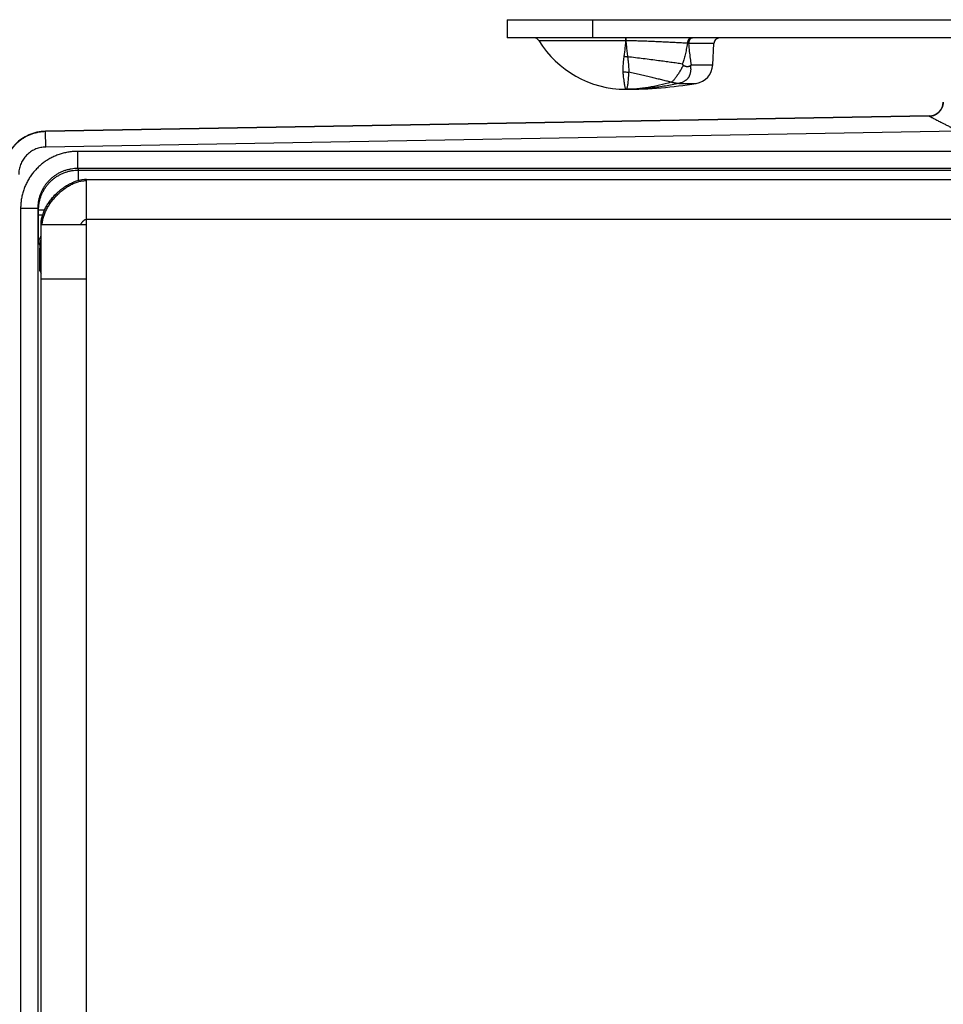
# Model space of a CAD drawing. Header units: inches. Extents: x 0.2 to 16.8, y 0.1 to 10.8.
# Tile 5 of 23: x 2.4 to 4, y 4 to 5.7. Entities that reach past the tile are written whole.
import ezdxf

# ---------------------------------------------------------------- set-up
doc = ezdxf.new("R2010")
doc.units = ezdxf.units.IN
doc.header["$LTSCALE"] = 0.935
doc.header["$MEASUREMENT"] = 0
doc.layers.get('0').update_dxf_attribs({"linetype": 'CONTINUOUS'})

msp = doc.modelspace()

# ---------------------------------------------------------------- linework, layer by layer
at = {"color": 7, "linetype": 'CONTINUOUS'}
for p, q in [((3.206, 5.7248), (3.206, 5.6928)), ((3.206, 5.7248), (4.3359, 5.7248)), ((3.356, 5.7248), (3.356, 5.6928)), ((4.0288, 5.6928), (3.206, 5.6928)), ((3.4137, 5.688), (3.2618, 5.688)), ((3.5685, 5.6833), (3.5243, 5.6833)), ((3.5665, 5.6457), (3.5685, 5.6833)), ((3.5286, 5.6457), (3.5665, 5.6457)), ((3.507, 5.613), (3.5374, 5.613)), ((3.9676, 5.5684), (3.9682, 5.5696)), ((3.9462, 5.5561), (2.3967, 5.5291)), ((3.9462, 5.5556), (2.3967, 5.5285)), ((3.9462, 5.5561), (3.9462, 5.5556)), ((2.3967, 5.5285), (2.3967, 5.5291)), ((2.3972, 5.5015), (2.3967, 5.5285)), ((3.9969, 5.5294), (2.3972, 5.5015)), ((2.4533, 5.4639), (2.4533, 5.4939)), ((4.0015, 5.4939), (2.4533, 5.4939)), ((2.4533, 5.4639), (2.4547, 5.461)), ((4.0015, 5.4639), (2.4533, 5.4639)), ((2.4547, 5.4428), (2.4547, 5.461)), ((2.4547, 5.461), (4.3374, 5.461)), ((2.469, 2.5518), (2.469, 5.4448)), ((2.469, 5.4448), (4.364, 5.4448)), ((2.469, 5.4448), (2.469, 5.4448)), ((2.3533, 5.3939), (2.3533, 2.6027)), ((2.3833, 5.3939), (2.3533, 5.3939)), ((2.3833, 5.3939), (2.3833, 2.6027)), ((2.3833, 5.3939), (2.3847, 5.391)), ((2.3847, 5.3823), (2.3847, 5.391)), ((2.3953, 5.391), (2.3847, 5.391)), ((2.3919, 5.3823), (2.3847, 5.3823)), ((2.469, 5.3748), (4.443, 5.3748)), ((2.389, 2.6318), (2.389, 5.3648)), ((2.469, 5.3648), (2.389, 5.3648)), ((2.3851, 5.3324), (2.3867, 5.3292)), ((2.3867, 5.3292), (2.3867, 5.3244)), ((2.3867, 5.3292), (2.389, 5.3292)), ((2.3867, 5.3244), (2.389, 5.3244)), ((2.3871, 5.2844), (2.389, 5.2805)), ((2.469, 5.2698), (2.389, 5.2698))]:
    msp.add_line(p, q, dxfattribs=at)
for points in [[(3.9708, 5.5801), (3.9706, 5.5779), (3.9702, 5.5751), (3.9694, 5.5724), (3.9682, 5.5696)], [(2.469, 5.4448), (2.465, 5.4446), (2.4603, 5.4441), (2.4554, 5.443), (2.4504, 5.4416), (2.4457, 5.4399)]]:
    msp.add_lwpolyline(points, dxfattribs=at)
for centre, radius, start, end in [((3.2533, 5.6828), 0.01, 31.4985, 90), ((3.414, 5.7813), 0.1785, 211.4985, 270), ((3.5785, 5.6828), 0.01, 90, 177), ((3.5316, 5.6475), 0.035, 279.4651, 357), ((3.414, 6.3528), 0.75, 270, 279.4651), ((3.9458, 5.5811), 0.025, 270.9999, 357.735), ((2.398, 5.4541), 0.075, 91, 180)]:
    msp.add_arc(centre, radius, start, end, dxfattribs=at)
for points, knots in [([(3.4137, 5.688), (3.4135, 5.6848), (3.413, 5.6786), (3.412, 5.6694), (3.4113, 5.6635), (3.4109, 5.6606)], [0, 0, 0, 0, 0.346904, 0.680973, 1, 1, 1, 1]), ([(3.4137, 5.6928), (3.4137, 5.6928), (3.4137, 5.6926), (3.4137, 5.6924), (3.4137, 5.692), (3.4137, 5.6915), (3.4137, 5.6908), (3.4137, 5.69), (3.4137, 5.689), (3.4137, 5.6884), (3.4137, 5.688)], [0, 0, 0, 0, 0.017041, 0.067866, 0.151652, 0.267035, 0.412141, 0.584607, 0.781629, 1, 1, 1, 1]), ([(3.4143, 5.688), (3.4143, 5.688), (3.4141, 5.688), (3.4139, 5.688), (3.4138, 5.688), (3.4137, 5.688)], [0, 0, 0, 0, 0.333321, 0.666656, 1, 1, 1, 1]), ([(3.4142, 5.6928), (3.4142, 5.6928), (3.4142, 5.6926), (3.4143, 5.6924), (3.4143, 5.692), (3.4143, 5.6915), (3.4143, 5.6908), (3.4143, 5.6899), (3.4143, 5.689), (3.4143, 5.6883), (3.4143, 5.688)], [0, 0, 0, 0, 0.017582, 0.068544, 0.152358, 0.267703, 0.412714, 0.585037, 0.781867, 1, 1, 1, 1]), ([(3.5222, 5.6834), (3.5195, 5.6835), (3.5139, 5.6838), (3.5052, 5.6843), (3.4961, 5.6848), (3.4866, 5.6853), (3.4768, 5.6858), (3.4667, 5.6862), (3.4564, 5.6867), (3.446, 5.6871), (3.4355, 5.6874), (3.4249, 5.6877), (3.4179, 5.6879), (3.4143, 5.688)], [0, 0, 0, 0, 0.075549, 0.156061, 0.240857, 0.329227, 0.42043, 0.513898, 0.609336, 0.706381, 0.804349, 0.902479, 1, 1, 1, 1]), ([(3.4143, 5.688), (3.4146, 5.6849), (3.4151, 5.6786), (3.416, 5.6692), (3.4168, 5.6629), (3.4173, 5.6597)], [0, 0, 0, 0, 0.32992, 0.662029, 1, 1, 1, 1]), ([(3.5222, 5.6834), (3.5216, 5.6798), (3.5204, 5.673), (3.5182, 5.6634), (3.5159, 5.6549), (3.5141, 5.6495), (3.5132, 5.647)], [0, 0, 0, 0, 0.292238, 0.55297, 0.786746, 1, 1, 1, 1]), ([(3.5289, 5.6928), (3.5286, 5.6928), (3.528, 5.6927), (3.527, 5.6924), (3.5262, 5.692), (3.5254, 5.6913), (3.5246, 5.6905), (3.5239, 5.6896), (3.5234, 5.6885), (3.5229, 5.6873), (3.5225, 5.686), (3.5223, 5.6847), (3.5222, 5.6838), (3.5222, 5.6834)], [0, 0, 0, 0, 0.073113, 0.14785, 0.225617, 0.307453, 0.393969, 0.48536, 0.581452, 0.681767, 0.785584, 0.892004, 1, 1, 1, 1]), ([(3.5243, 5.6833), (3.5241, 5.6833), (3.5236, 5.6833), (3.5229, 5.6833), (3.5224, 5.6834), (3.5222, 5.6834)], [0, 0, 0, 0, 0.327241, 0.660619, 1, 1, 1, 1]), ([(3.5292, 5.6923), (3.529, 5.6922), (3.5284, 5.6919), (3.5276, 5.6913), (3.5268, 5.6905), (3.5261, 5.6895), (3.5255, 5.6885), (3.525, 5.6873), (3.5246, 5.686), (3.5244, 5.6847), (3.5243, 5.6838), (3.5243, 5.6833)], [0, 0, 0, 0, 0.064405, 0.165721, 0.271883, 0.383131, 0.499311, 0.619937, 0.744256, 0.87131, 1, 1, 1, 1]), ([(3.5243, 5.6833), (3.5247, 5.6786), (3.5254, 5.6698), (3.5269, 5.6572), (3.528, 5.6494), (3.5286, 5.6457)], [0, 0, 0, 0, 0.372072, 0.704608, 1, 1, 1, 1]), ([(3.5314, 5.6928), (3.5311, 5.6928), (3.5304, 5.6927), (3.5298, 5.6925), (3.5295, 5.6924)], [0, 0, 0, 0, 0.495586, 1, 1, 1, 1]), ([(3.4109, 5.6606), (3.4105, 5.6582), (3.41, 5.6537), (3.4093, 5.6474), (3.4089, 5.642), (3.4088, 5.6374), (3.4089, 5.6347), (3.409, 5.6334)], [0, 0, 0, 0, 0.265126, 0.497765, 0.694153, 0.859891, 1, 1, 1, 1]), ([(3.4109, 5.6606), (3.4116, 5.6605), (3.413, 5.6604), (3.4152, 5.6601), (3.4166, 5.6599), (3.4173, 5.6597)], [0, 0, 0, 0, 0.333182, 0.666628, 1, 1, 1, 1]), ([(3.5132, 5.647), (3.51, 5.6475), (3.5033, 5.6485), (3.493, 5.65), (3.4824, 5.6515), (3.4708, 5.653), (3.4582, 5.6546), (3.4447, 5.6563), (3.4311, 5.658), (3.4219, 5.6592), (3.4173, 5.6597)], [0, 0, 0, 0, 0.102442, 0.209515, 0.320699, 0.43547, 0.57282, 0.713343, 0.856062, 1, 1, 1, 1]), ([(3.4173, 5.6597), (3.4176, 5.6573), (3.4182, 5.6528), (3.4188, 5.6465), (3.4192, 5.6411), (3.4194, 5.6365), (3.4193, 5.6338), (3.4192, 5.6325)], [0, 0, 0, 0, 0.269567, 0.499077, 0.694619, 0.860896, 1, 1, 1, 1]), ([(3.5146, 5.6454), (3.5144, 5.6456), (3.5141, 5.646), (3.5137, 5.6465), (3.5134, 5.6469), (3.5132, 5.647)], [0, 0, 0, 0, 0.336894, 0.670231, 1, 1, 1, 1]), ([(3.5275, 5.6444), (3.5276, 5.6445), (3.5278, 5.6448), (3.5282, 5.6452), (3.5285, 5.6455), (3.5286, 5.6457)], [0, 0, 0, 0, 0.336932, 0.6712, 1, 1, 1, 1]), ([(3.409, 5.6334), (3.4091, 5.6313), (3.4095, 5.6273), (3.4101, 5.6217), (3.4107, 5.6168), (3.4114, 5.6126), (3.412, 5.6092), (3.4126, 5.6065), (3.4131, 5.6045), (3.4135, 5.6035), (3.4138, 5.6028), (3.414, 5.6028)], [0, 0, 0, 0, 0.201892, 0.382973, 0.542093, 0.67834, 0.791031, 0.879659, 0.943847, 0.983566, 1, 1, 1, 1]), ([(3.409, 5.6334), (3.4101, 5.6334), (3.4124, 5.6333), (3.4158, 5.633), (3.4181, 5.6327), (3.4192, 5.6325)], [0, 0, 0, 0, 0.334636, 0.668127, 1, 1, 1, 1]), ([(3.4192, 5.6325), (3.4191, 5.6305), (3.4188, 5.6266), (3.4184, 5.6212), (3.418, 5.6164), (3.4175, 5.6124), (3.4171, 5.609), (3.4165, 5.6064), (3.4159, 5.6044), (3.4151, 5.6032), (3.4144, 5.6028), (3.414, 5.6028)], [0, 0, 0, 0, 0.197409, 0.374189, 0.529271, 0.661871, 0.771551, 0.858273, 0.922665, 0.967223, 1, 1, 1, 1]), ([(3.4931, 5.6152), (3.4905, 5.6159), (3.4852, 5.6173), (3.4771, 5.6193), (3.4687, 5.6213), (3.4597, 5.6234), (3.4501, 5.6256), (3.4399, 5.6279), (3.4296, 5.6302), (3.4227, 5.6317), (3.4192, 5.6325)], [0, 0, 0, 0, 0.10629, 0.216462, 0.330093, 0.446756, 0.581909, 0.71966, 0.859271, 1, 1, 1, 1]), ([(3.5146, 5.6454), (3.5142, 5.6444), (3.5133, 5.6423), (3.5118, 5.6391), (3.5101, 5.636), (3.5082, 5.633), (3.5063, 5.6301), (3.5045, 5.6273), (3.5026, 5.6247), (3.5008, 5.6222), (3.499, 5.62), (3.4974, 5.618), (3.4958, 5.6164), (3.4948, 5.6155), (3.4943, 5.6151)], [0, 0, 0, 0, 0.091497, 0.18692, 0.283786, 0.380352, 0.475289, 0.567425, 0.656365, 0.740585, 0.818478, 0.888523, 0.949272, 1, 1, 1, 1]), ([(3.5275, 5.6444), (3.5276, 5.6433), (3.5278, 5.6412), (3.5279, 5.6384), (3.5279, 5.6359), (3.5276, 5.6337), (3.5273, 5.6318), (3.5269, 5.6302), (3.5265, 5.6288), (3.5261, 5.6274), (3.5255, 5.6261), (3.5248, 5.6248), (3.524, 5.6235), (3.5232, 5.6223), (3.5222, 5.6212), (3.5212, 5.62), (3.52, 5.619), (3.5186, 5.6179), (3.517, 5.6169), (3.5151, 5.6158), (3.5127, 5.6148), (3.51, 5.6138), (3.5081, 5.6133), (3.507, 5.6131)], [0, 0, 0, 0, 0.077787, 0.145522, 0.204466, 0.256169, 0.301199, 0.340484, 0.375326, 0.408352, 0.442427, 0.478424, 0.513774, 0.548413, 0.583129, 0.61812, 0.656856, 0.697213, 0.742658, 0.795405, 0.855333, 0.923175, 1, 1, 1, 1]), ([(3.5146, 5.6454), (3.5147, 5.6453), (3.5149, 5.645), (3.5154, 5.6447), (3.5159, 5.6443), (3.5165, 5.644), (3.5172, 5.6437), (3.518, 5.6435), (3.5188, 5.6432), (3.5198, 5.643), (3.5208, 5.6429), (3.5218, 5.6428), (3.5228, 5.6428), (3.5237, 5.6429), (3.5245, 5.643), (3.5251, 5.6431), (3.5257, 5.6433), (3.5263, 5.6435), (3.5267, 5.6437), (3.5271, 5.644), (3.5274, 5.6442), (3.5275, 5.6444)], [0, 0, 0, 0, 0.03756, 0.078746, 0.123617, 0.172655, 0.226098, 0.284352, 0.348159, 0.417872, 0.492811, 0.569334, 0.640622, 0.70421, 0.760153, 0.809749, 0.854546, 0.895359, 0.932771, 0.96754, 1, 1, 1, 1]), ([(3.4931, 5.6152), (3.4866, 5.6132), (3.4736, 5.6096), (3.4537, 5.6057), (3.4338, 5.6033), (3.4206, 5.6028), (3.414, 5.6028)], [0, 0, 0, 0, 0.253205, 0.505465, 0.755029, 1, 1, 1, 1]), ([(3.507, 5.613), (3.4994, 5.6113), (3.484, 5.6083), (3.4607, 5.6051), (3.4374, 5.6032), (3.4218, 5.6028), (3.414, 5.6028)], [0, 0, 0, 0, 0.251422, 0.501847, 0.751427, 1, 1, 1, 1]), ([(3.4943, 5.6151), (3.4942, 5.6151), (3.4939, 5.6152), (3.4935, 5.6152), (3.4932, 5.6152), (3.4931, 5.6152)], [0, 0, 0, 0, 0.336859, 0.670323, 1, 1, 1, 1]), ([(3.4943, 5.6151), (3.4945, 5.6151), (3.4947, 5.6151), (3.4952, 5.6151), (3.4957, 5.615), (3.4962, 5.6149), (3.4968, 5.6148), (3.4974, 5.6147), (3.498, 5.6145), (3.4987, 5.6144), (3.4995, 5.6142), (3.5003, 5.6141), (3.5012, 5.6139), (3.5021, 5.6138), (3.5029, 5.6137), (3.5036, 5.6136), (3.5042, 5.6135), (3.5047, 5.6134), (3.5052, 5.6134), (3.5056, 5.6133), (3.5059, 5.6133), (3.5062, 5.6133), (3.5065, 5.6132), (3.5067, 5.6132), (3.5068, 5.6132), (3.5069, 5.6132), (3.507, 5.6131), (3.507, 5.6131)], [0, 0, 0, 0, 0.031407, 0.066408, 0.104493, 0.145893, 0.190617, 0.238945, 0.291106, 0.347299, 0.407772, 0.473351, 0.543329, 0.613791, 0.677704, 0.733011, 0.780689, 0.822152, 0.858289, 0.88973, 0.916919, 0.940181, 0.959686, 0.975524, 0.987624, 0.995871, 1, 1, 1, 1]), ([(3.507, 5.6131), (3.507, 5.6131), (3.507, 5.6131), (3.507, 5.613), (3.507, 5.613), (3.507, 5.613)], [0, 0, 0, 0, 0.349496, 0.682932, 1, 1, 1, 1]), ([(3.9462, 5.5556), (3.9471, 5.5556), (3.9488, 5.5557), (3.9514, 5.5561), (3.9539, 5.5569), (3.9563, 5.5578), (3.9586, 5.5591), (3.9608, 5.5605), (3.9628, 5.5622), (3.9646, 5.5641), (3.9662, 5.5661), (3.9672, 5.5676), (3.9676, 5.5684)], [0, 0, 0, 0, 0.099992, 0.199986, 0.299983, 0.399982, 0.499983, 0.599986, 0.69999, 0.799995, 0.900001, 1, 1, 1, 1]), ([(3.9462, 5.5556), (3.9471, 5.5556), (3.9488, 5.5557), (3.9514, 5.5562), (3.9539, 5.5569), (3.9563, 5.5578), (3.9586, 5.5591), (3.9608, 5.5605), (3.9628, 5.5622), (3.9646, 5.5641), (3.9662, 5.5661), (3.9672, 5.5676), (3.9676, 5.5684)], [0, 0, 0, 0, 0.099639, 0.199566, 0.299705, 0.399978, 0.500307, 0.600616, 0.700823, 0.800841, 0.900595, 1, 1, 1, 1]), ([(3.9462, 5.5556), (3.9462, 5.5555), (3.9464, 5.5555), (3.9467, 5.5553), (3.9472, 5.5551), (3.9479, 5.5547), (3.9489, 5.5542), (3.9503, 5.5535), (3.9519, 5.5526), (3.954, 5.5516), (3.9564, 5.5503), (3.9594, 5.5488), (3.9628, 5.547), (3.9668, 5.5449), (3.9714, 5.5426), (3.9768, 5.5398), (3.9829, 5.5367), (3.9896, 5.5332), (3.9944, 5.5307), (3.9969, 5.5294)], [0, 0, 0, 0, 0.002301, 0.008144, 0.017875, 0.032199, 0.051848, 0.077562, 0.110138, 0.150349, 0.198834, 0.256468, 0.324134, 0.402751, 0.493346, 0.597971, 0.718389, 0.853141, 1, 1, 1, 1]), ([(2.3967, 5.5285), (2.3947, 5.5285), (2.3906, 5.5282), (2.3845, 5.5274), (2.3785, 5.526), (2.3726, 5.5242), (2.3669, 5.5219), (2.3615, 5.5191), (2.3562, 5.5159), (2.3513, 5.5123), (2.3466, 5.5083), (2.3423, 5.5039), (2.3384, 5.4992), (2.3349, 5.4942), (2.3318, 5.4889), (2.3291, 5.4834), (2.3269, 5.4777), (2.3252, 5.4718), (2.3239, 5.4658), (2.3232, 5.4598), (2.323, 5.4559), (2.323, 5.4541)], [0, 0, 0, 0, 0.05293, 0.105876, 0.15882, 0.211763, 0.264701, 0.317633, 0.370546, 0.423422, 0.47625, 0.529044, 0.581827, 0.63462, 0.687432, 0.74027, 0.793138, 0.84603, 0.89894, 0.95186, 1, 1, 1, 1]), ([(2.3972, 5.5015), (2.3957, 5.5015), (2.3928, 5.5013), (2.3885, 5.5006), (2.3843, 5.4996), (2.3801, 5.4981), (2.3761, 5.4963), (2.3723, 5.4941), (2.3687, 5.4916), (2.3653, 5.4887), (2.3622, 5.4856), (2.3594, 5.4822), (2.357, 5.4785), (2.3549, 5.4747), (2.3531, 5.4707), (2.3517, 5.4665), (2.3507, 5.4622), (2.3501, 5.4579), (2.35, 5.455), (2.35, 5.4535)], [0, 0, 0, 0, 0.058096, 0.116691, 0.175615, 0.234702, 0.293785, 0.352761, 0.411689, 0.470648, 0.529632, 0.588581, 0.647489, 0.706432, 0.765467, 0.8245, 0.883375, 0.941933, 1, 1, 1, 1]), ([(2.4533, 5.4939), (2.4507, 5.4939), (2.4455, 5.4937), (2.4377, 5.4928), (2.43, 5.4912), (2.4224, 5.4891), (2.415, 5.4864), (2.4078, 5.4831), (2.401, 5.4792), (2.3944, 5.4749), (2.3883, 5.47), (2.3825, 5.4647), (2.3772, 5.4589), (2.3723, 5.4527), (2.3679, 5.4462), (2.3641, 5.4393), (2.3608, 5.4322), (2.3581, 5.4248), (2.3559, 5.4172), (2.3544, 5.4095), (2.3535, 5.4017), (2.3533, 5.3965), (2.3533, 5.3939)], [0, 0, 0, 0, 0.049643, 0.099552, 0.149625, 0.199762, 0.249863, 0.29989, 0.349889, 0.399902, 0.449936, 0.499981, 0.550027, 0.600063, 0.650077, 0.700081, 0.750118, 0.800229, 0.850374, 0.900451, 0.950359, 1, 1, 1, 1]), ([(2.4533, 5.4639), (2.4513, 5.4639), (2.4475, 5.4637), (2.4417, 5.463), (2.4361, 5.4618), (2.4305, 5.4602), (2.4251, 5.4581), (2.4199, 5.4555), (2.4149, 5.4525), (2.4102, 5.4492), (2.4058, 5.4454), (2.4017, 5.4413), (2.398, 5.4369), (2.3946, 5.4322), (2.3916, 5.4272), (2.3891, 5.422), (2.387, 5.4166), (2.3853, 5.4111), (2.3842, 5.4054), (2.3834, 5.3997), (2.3833, 5.3958), (2.3833, 5.3939)], [0, 0, 0, 0, 0.052628, 0.105253, 0.157876, 0.210499, 0.263121, 0.315742, 0.368363, 0.420985, 0.473608, 0.526234, 0.578861, 0.631492, 0.684125, 0.736762, 0.789403, 0.842048, 0.894695, 0.947345, 1, 1, 1, 1]), ([(2.3847, 5.391), (2.3847, 5.393), (2.3849, 5.3968), (2.3856, 5.4026), (2.3868, 5.4082), (2.3884, 5.4138), (2.3905, 5.4192), (2.3931, 5.4244), (2.396, 5.4294), (2.3994, 5.4341), (2.4031, 5.4385), (2.4072, 5.4426), (2.4116, 5.4463), (2.4163, 5.4497), (2.4213, 5.4526), (2.4265, 5.4552), (2.4319, 5.4573), (2.4375, 5.459), (2.4431, 5.4602), (2.4489, 5.4609), (2.4528, 5.461), (2.4547, 5.461)], [0, 0, 0, 0, 0.052654, 0.10533, 0.157996, 0.210643, 0.263265, 0.315854, 0.368413, 0.420951, 0.473479, 0.526019, 0.578595, 0.631219, 0.683881, 0.736561, 0.789247, 0.841936, 0.894627, 0.94732, 1, 1, 1, 1]), ([(2.389, 5.3648), (2.389, 5.366), (2.3891, 5.3683), (2.3895, 5.3719), (2.3901, 5.3755), (2.3909, 5.379), (2.3919, 5.3826), (2.3932, 5.3861), (2.3946, 5.3897), (2.3962, 5.3932), (2.398, 5.3966), (2.4, 5.4), (2.4021, 5.4033), (2.4044, 5.4066), (2.4068, 5.4098), (2.4094, 5.4129), (2.4121, 5.416), (2.4149, 5.4189), (2.4178, 5.4217), (2.4209, 5.4244), (2.424, 5.427), (2.4272, 5.4294), (2.4304, 5.4317), (2.4338, 5.4338), (2.4372, 5.4358), (2.4406, 5.4376), (2.4435, 5.4389), (2.4452, 5.4396), (2.4457, 5.4399)], [0, 0, 0, 0, 0.035735, 0.071835, 0.108359, 0.145343, 0.18281, 0.220765, 0.259199, 0.298094, 0.33742, 0.37714, 0.417209, 0.457577, 0.49819, 0.53899, 0.579915, 0.620903, 0.661891, 0.702816, 0.743615, 0.784228, 0.824597, 0.864666, 0.904386, 0.943712, 0.982606, 1, 1, 1, 1]), ([(2.3911, 5.3648), (2.3911, 5.3659), (2.3913, 5.3681), (2.3917, 5.3715), (2.3924, 5.3749), (2.3933, 5.3783), (2.3943, 5.3817), (2.3956, 5.3852), (2.3971, 5.3886), (2.3987, 5.392), (2.4005, 5.3953), (2.4025, 5.3987), (2.4046, 5.4019), (2.4069, 5.4052), (2.4093, 5.4083), (2.4118, 5.4114), (2.4144, 5.4144), (2.4172, 5.4173), (2.42, 5.42), (2.423, 5.4227), (2.426, 5.4253), (2.4291, 5.4277), (2.4323, 5.4299), (2.4355, 5.4321), (2.4388, 5.434), (2.4421, 5.4358), (2.4454, 5.4374), (2.4488, 5.4388), (2.4522, 5.44), (2.4555, 5.441), (2.4589, 5.4418), (2.4623, 5.4423), (2.4657, 5.4426), (2.4679, 5.4427), (2.469, 5.4426)], [0, 0, 0, 0, 0.027671, 0.056201, 0.085268, 0.114882, 0.14504, 0.175727, 0.206917, 0.238575, 0.270658, 0.30312, 0.335907, 0.368963, 0.402229, 0.435642, 0.469141, 0.502662, 0.536141, 0.569516, 0.602726, 0.635711, 0.668417, 0.70079, 0.732784, 0.764357, 0.795476, 0.826115, 0.856259, 0.885906, 0.915066, 0.943768, 0.972057, 1, 1, 1, 1]), ([(2.3851, 5.3324), (2.3851, 5.3324), (2.3851, 5.3328), (2.385, 5.3335), (2.385, 5.3346), (2.385, 5.3361), (2.3849, 5.338), (2.3849, 5.3402), (2.3849, 5.3429), (2.3848, 5.3458), (2.3848, 5.3491), (2.3848, 5.3526), (2.3848, 5.3564), (2.3847, 5.3604), (2.3847, 5.3645), (2.3847, 5.3689), (2.3847, 5.3733), (2.3847, 5.3778), (2.3847, 5.3808), (2.3847, 5.3823)], [0, 0, 0, 0, 0.005749, 0.019741, 0.041967, 0.07223, 0.110208, 0.155593, 0.208032, 0.267123, 0.332345, 0.403141, 0.478895, 0.558967, 0.642793, 0.729739, 0.818923, 0.909347, 1, 1, 1, 1]), ([(2.4586, 5.3648), (2.4587, 5.3651), (2.4588, 5.3656), (2.4592, 5.3664), (2.4596, 5.3673), (2.4601, 5.3681), (2.4606, 5.369), (2.4612, 5.3698), (2.4619, 5.3706), (2.4626, 5.3714), (2.4633, 5.3721), (2.464, 5.3727), (2.4648, 5.3733), (2.4656, 5.3738), (2.4665, 5.3742), (2.4673, 5.3745), (2.468, 5.3747), (2.4686, 5.3748), (2.4689, 5.3748), (2.469, 5.3748)], [0, 0, 0, 0, 0.056242, 0.115729, 0.177932, 0.242289, 0.308224, 0.375157, 0.442521, 0.509769, 0.57639, 0.641924, 0.705986, 0.768289, 0.828681, 0.887195, 0.9441, 0.972131, 1, 1, 1, 1]), ([(2.3851, 5.3324), (2.3851, 5.3332), (2.3852, 5.335), (2.3856, 5.3376), (2.3863, 5.3401), (2.3872, 5.3425), (2.3882, 5.3444), (2.3888, 5.3454), (2.389, 5.3457)], [0, 0, 0, 0, 0.185828, 0.371659, 0.557494, 0.743332, 0.929174, 1, 1, 1, 1]), ([(2.389, 5.3396), (2.389, 5.3395), (2.3886, 5.3387), (2.3879, 5.3369), (2.3872, 5.3344), (2.3868, 5.3318), (2.3867, 5.3301), (2.3867, 5.3292)], [0, 0, 0, 0, 0.029567, 0.272163, 0.514757, 0.757363, 1, 1, 1, 1]), ([(2.3871, 5.2844), (2.387, 5.2845), (2.387, 5.2848), (2.387, 5.2854), (2.387, 5.2864), (2.3869, 5.2878), (2.3869, 5.2895), (2.3869, 5.2915), (2.3868, 5.2939), (2.3868, 5.2965), (2.3868, 5.2994), (2.3868, 5.3025), (2.3867, 5.3058), (2.3867, 5.3093), (2.3867, 5.313), (2.3867, 5.3168), (2.3867, 5.3206), (2.3867, 5.3231), (2.3867, 5.3244)], [0, 0, 0, 0, 0.006405, 0.022148, 0.047152, 0.08112, 0.12372, 0.17459, 0.233258, 0.299134, 0.371622, 0.450047, 0.533638, 0.621592, 0.713201, 0.807584, 0.903586, 1, 1, 1, 1]), ([(2.3871, 5.2844), (2.3871, 5.2852), (2.3871, 5.2867), (2.3875, 5.2889), (2.3881, 5.291), (2.3887, 5.2924), (2.389, 5.2931)], [0, 0, 0, 0, 0.251268, 0.502541, 0.75382, 1, 1, 1, 1])]:
    msp.add_open_spline(points, degree=3, knots=knots, dxfattribs=at)
for points in [[(3.5295, 5.6924), (3.5294, 5.6924), (3.5293, 5.6923), (3.5292, 5.6923)], [(2.3911, 5.3648), (2.3911, 5.3648), (2.3911, 5.3648), (2.3911, 5.3648)]]:
    msp.add_open_spline(points, degree=3, dxfattribs=at)

doc.saveas('drawing.dxf')
